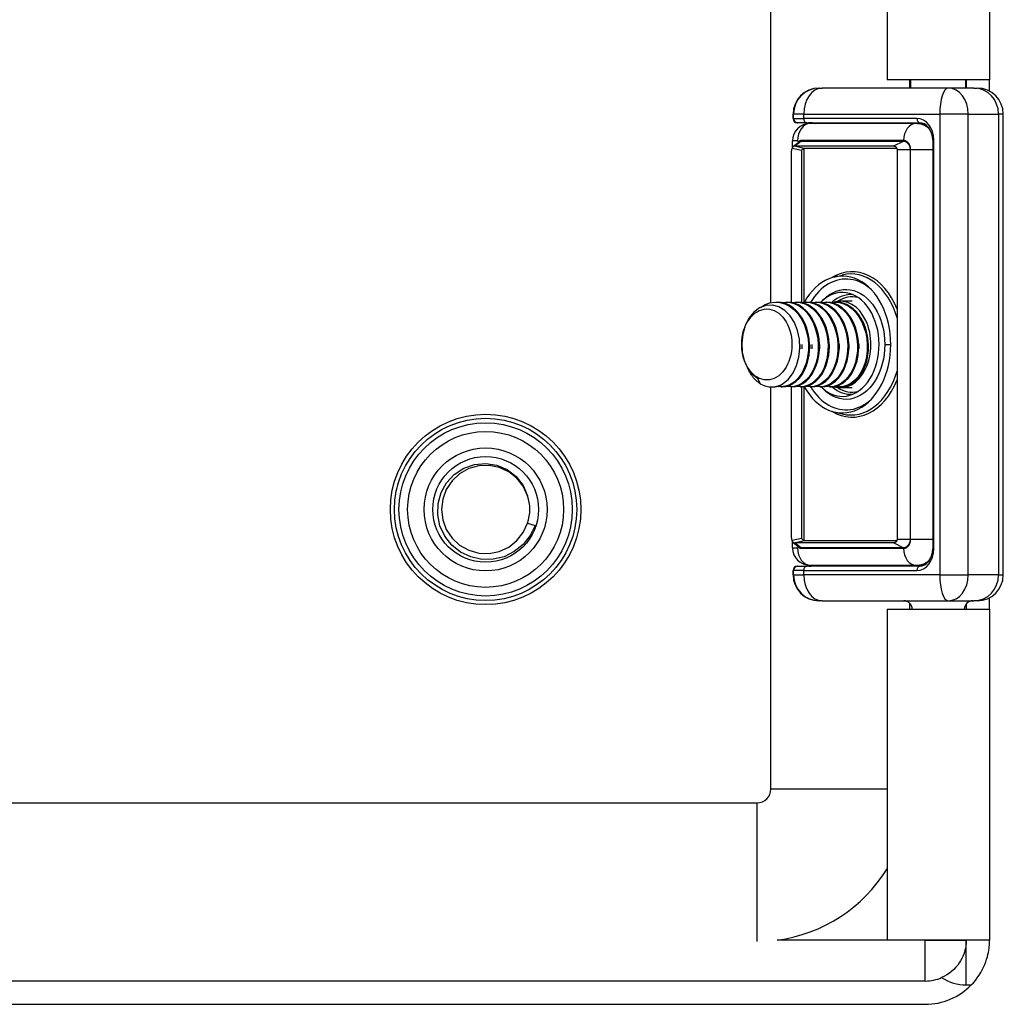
# Model space of a CAD drawing. Header units: inches. Extents: x 1.5 to 30.7, y 2.1 to 16.8.
# Tile 4 of 33: x 5.8 to 8, y 6.4 to 8.7. Entities that reach past the tile are written whole.
import ezdxf

# ---------------------------------------------------------------- set-up
doc = ezdxf.new("R2010")
doc.units = ezdxf.units.IN
doc.header["$MEASUREMENT"] = 0
doc.layers.add('Visible Edges(ANSI)', color=7, linetype='Continuous', lineweight=25)
doc.layers.add('Visible Tangent Edges(ANSI)', color=7, linetype='Continuous', lineweight=25)

msp = doc.modelspace()

# ---------------------------------------------------------------- linework, layer by layer
at = {"layer": 'Visible Edges(ANSI)'}
for p, q in [((7.5192, 8.0202), (7.5192, 10.8286)), ((7.7831, 10.3235), (7.7831, 8.5265)), ((8.0161, 10.3235), (8.0161, 8.5265)), ((7.6286, 8.5077), (7.6288, 8.5077)), ((7.6297, 8.5077), (7.6288, 8.5077)), ((7.6297, 8.5077), (7.6355, 8.5077)), ((7.9222, 8.5077), (7.6355, 8.5077)), ((8.0161, 8.5265), (7.7831, 8.5265)), ((7.8341, 8.5265), (7.8341, 8.5077)), ((7.8371, 8.5077), (7.8371, 8.5265)), ((7.9807, 8.5077), (7.9222, 8.5077)), ((7.9621, 8.5077), (7.9621, 8.5265)), ((7.9631, 8.5265), (7.9631, 8.5077)), ((7.9807, 8.5077), (7.9882, 8.5077)), ((8.0161, 8.5007), (8.0161, 8.5265)), ((7.5695, 8.4388), (7.5695, 8.4486)), ((7.5707, 8.4388), (7.5707, 8.4486)), ((8.0473, 7.4014), (8.0473, 8.4486)), ((7.5801, 8.429), (7.5793, 8.429)), ((7.5801, 8.429), (7.5805, 8.429)), ((7.6007, 8.429), (7.5805, 8.429)), ((7.6007, 8.429), (7.8579, 8.429)), ((7.8485, 8.427), (7.6079, 8.427)), ((7.858, 8.427), (7.8485, 8.427)), ((7.8694, 8.4256), (7.858, 8.427)), ((7.5685, 8.3724), (7.5685, 8.3876)), ((7.5709, 8.3756), (7.5836, 8.3859)), ((7.5737, 8.3762), (7.7984, 8.3762)), ((7.8868, 8.3896), (7.8868, 7.4605)), ((7.5659, 8.0206), (7.5659, 8.3651)), ((7.8054, 8.3706), (7.5955, 8.3706)), ((7.8058, 8.3679), (7.8058, 7.4821)), ((7.6621, 8.0781), (7.6809, 8.0829)), ((7.5308, 8.0215), (7.5336, 8.0215)), ((7.553, 8.0215), (7.5558, 8.0215)), ((7.5753, 8.0215), (7.5781, 8.0215)), ((7.5976, 8.0215), (7.6004, 8.0215)), ((7.6199, 8.0215), (7.6226, 8.0215)), ((7.6333, 8.0215), (7.6388, 8.027)), ((7.6421, 8.0215), (7.6449, 8.0215)), ((7.6644, 8.0215), (7.6672, 8.0215)), ((7.7038, 8.0234), (7.6769, 8.0234)), ((7.4891, 7.8485), (7.4952, 7.8358)), ((7.5192, 6.914), (7.5192, 7.8286)), ((7.521, 7.8286), (7.5224, 7.8286)), ((7.5419, 7.8286), (7.5447, 7.8286)), ((7.5642, 7.8286), (7.567, 7.8286)), ((7.5659, 7.485), (7.5659, 7.8286)), ((7.5865, 7.8286), (7.5892, 7.8286)), ((7.6087, 7.8286), (7.6115, 7.8286)), ((7.631, 7.8286), (7.6338, 7.8286)), ((7.6333, 7.8286), (7.6388, 7.8231)), ((7.6533, 7.8286), (7.6561, 7.8286)), ((7.6755, 7.8286), (7.6769, 7.8286)), ((7.7038, 7.8266), (7.6769, 7.8266)), ((7.6621, 7.7719), (7.6809, 7.7672)), ((6.9666, 7.519), (6.9835, 7.5136)), ((7.5685, 7.4624), (7.5685, 7.4776)), ((7.5955, 7.4794), (7.8054, 7.4794)), ((7.5709, 7.4744), (7.5836, 7.4641)), ((7.7984, 7.4739), (7.5737, 7.4739)), ((7.5695, 7.4014), (7.5695, 7.4112)), ((7.5707, 7.4014), (7.5707, 7.4112)), ((7.5793, 7.4211), (7.5801, 7.4211)), ((7.5805, 7.4211), (7.5801, 7.4211)), ((7.5805, 7.4211), (7.6007, 7.4211)), ((7.8579, 7.4211), (7.6007, 7.4211)), ((7.6079, 7.4231), (7.8485, 7.4231)), ((7.8485, 7.4231), (7.858, 7.4231)), ((7.858, 7.4231), (7.8694, 7.4244)), ((7.6288, 7.3423), (7.6286, 7.3423)), ((7.6288, 7.3423), (7.6297, 7.3423)), ((7.6355, 7.3423), (7.6297, 7.3423)), ((7.6355, 7.3423), (7.9222, 7.3423)), ((7.9222, 7.3423), (7.9807, 7.3423)), ((7.9882, 7.3423), (7.9807, 7.3423)), ((8.0161, 7.3235), (8.0161, 7.3494)), ((7.7831, 7.3235), (8.0161, 7.3235)), ((7.7831, 7.3235), (7.7831, 6.571)), ((7.8341, 7.3372), (7.8341, 7.3235)), ((7.9631, 7.3351), (7.9631, 7.3235)), ((8.0161, 7.3235), (8.0161, 6.571)), ((2.4641, 6.883), (7.4882, 6.883)), ((8.0161, 6.571), (7.7831, 6.571)), ((8.0161, 6.571), (7.9631, 6.571)), ((7.9631, 6.571), (7.9631, 6.571)), ((8.0161, 6.571), (8.0161, 6.571)), ((7.8701, 6.478), (2.0821, 6.478)), ((2.0821, 6.425), (7.8701, 6.425))]:
    msp.add_line(p, q, dxfattribs=at)
at = {"layer": 'Visible Edges(ANSI)', "flags": 128}
for points in [[(7.6052, 8.429), (7.6134, 8.4285), (7.6213, 8.427)], [(7.8868, 8.3896), (7.8861, 8.3977), (7.8843, 8.4054), (7.8814, 8.4123), (7.8775, 8.4183), (7.873, 8.423), (7.8681, 8.4263), (7.863, 8.4283), (7.8579, 8.429)], [(7.5677, 8.3709), (7.5678, 8.3712), (7.568, 8.3715), (7.5681, 8.3717), (7.5683, 8.372), (7.5684, 8.3723), (7.5686, 8.3726), (7.5688, 8.3729), (7.5689, 8.3732), (7.5691, 8.3734), (7.5693, 8.3737), (7.5694, 8.3739), (7.5696, 8.3742), (7.5698, 8.3744), (7.5699, 8.3746), (7.5701, 8.3748), (7.5702, 8.375), (7.5704, 8.3751), (7.5705, 8.3753), (7.5706, 8.3754), (7.5708, 8.3755), (7.5709, 8.3756), (7.571, 8.3757), (7.571, 8.3757), (7.5711, 8.3758)], [(7.5821, 8.3847), (7.5821, 8.3847), (7.5821, 8.3847), (7.5821, 8.3848), (7.5821, 8.3848), (7.5821, 8.3848), (7.5821, 8.3848), (7.5821, 8.3848), (7.5821, 8.3848), (7.5821, 8.3848), (7.5821, 8.3848), (7.5821, 8.3849), (7.582, 8.3849), (7.582, 8.3849), (7.582, 8.3849), (7.582, 8.3849), (7.582, 8.3849), (7.582, 8.3849), (7.582, 8.3849), (7.582, 8.385), (7.582, 8.385), (7.582, 8.385), (7.582, 8.385), (7.582, 8.385), (7.5819, 8.385)], [(7.7984, 8.3762), (7.799, 8.3761), (7.7995, 8.3761), (7.8, 8.3759), (7.8005, 8.3758), (7.801, 8.3756), (7.8015, 8.3753), (7.802, 8.3751), (7.8024, 8.3748), (7.8029, 8.3744), (7.8033, 8.3741), (7.8036, 8.3737), (7.804, 8.3733), (7.8043, 8.3729), (7.8046, 8.3725), (7.8048, 8.3721), (7.805, 8.3716), (7.8052, 8.3712), (7.8054, 8.3707), (7.8055, 8.3702), (7.8056, 8.3698), (7.8057, 8.3693), (7.8058, 8.3689), (7.8058, 8.3684), (7.8058, 8.3679)], [(7.5474, 7.8361), (7.5595, 7.8464), (7.5698, 7.8603), (7.5777, 7.8771), (7.5829, 7.896), (7.5851, 7.9162), (7.5841, 7.9367), (7.5799, 7.9565), (7.5728, 7.9746), (7.563, 7.9902), (7.551, 8.0024), (7.5373, 8.0106), (7.5227, 8.0144), (7.5078, 8.0135), (7.4934, 8.008), (7.4803, 7.9981), (7.4692, 7.9844), (7.4606, 7.9675), (7.4551, 7.9483), (7.4529, 7.9281), (7.4541, 7.9077), (7.4587, 7.8885), (7.4664, 7.8717), (7.4767, 7.858), (7.4891, 7.8485)], [(7.4957, 8.0092), (7.5061, 8.0156), (7.517, 8.0197), (7.5283, 8.0214), (7.5396, 8.0207), (7.5508, 8.0177), (7.5614, 8.0123), (7.5714, 8.0047), (7.5803, 7.9951), (7.5881, 7.9838), (7.5946, 7.9709), (7.5995, 7.957), (7.6028, 7.9422), (7.6045, 7.927), (7.6044, 7.9118), (7.6026, 7.8969), (7.5992, 7.8827), (7.5943, 7.8695), (7.588, 7.8578), (7.5804, 7.8477), (7.5718, 7.8396), (7.5625, 7.8336), (7.5526, 7.8299), (7.5424, 7.8286), (7.5322, 7.8297)], [(7.5447, 7.8286), (7.5531, 7.8294), (7.5614, 7.8319), (7.5694, 7.8359), (7.5769, 7.8415), (7.5839, 7.8485), (7.5901, 7.8568), (7.5956, 7.8663), (7.6001, 7.8768), (7.6035, 7.8881), (7.6059, 7.9001), (7.6072, 7.9124), (7.6073, 7.925), (7.6063, 7.9376), (7.6041, 7.95), (7.6008, 7.9619), (7.5963, 7.9733), (7.5909, 7.9837), (7.5846, 7.9932), (7.5774, 8.0015), (7.5695, 8.0086), (7.5611, 8.0141), (7.5521, 8.0182), (7.5429, 8.0207), (7.5336, 8.0215)], [(7.5433, 8.0206), (7.5535, 8.0215), (7.5637, 8.0204), (7.5737, 8.0174), (7.5834, 8.0125), (7.5924, 8.0058), (7.6006, 7.9975), (7.608, 7.9877), (7.6143, 7.9766), (7.6194, 7.9644), (7.6232, 7.9515), (7.6257, 7.938), (7.6268, 7.9243), (7.6266, 7.9106), (7.6249, 7.8971), (7.622, 7.8843), (7.6178, 7.8722), (7.6124, 7.8613), (7.6059, 7.8516), (7.5986, 7.8435), (7.5905, 7.837), (7.5819, 7.8323), (7.5729, 7.8294), (7.5636, 7.8286), (7.5544, 7.8297)], [(7.567, 7.8286), (7.5754, 7.8294), (7.5837, 7.8319), (7.5917, 7.8359), (7.5992, 7.8415), (7.6062, 7.8485), (7.6124, 7.8568), (7.6178, 7.8663), (7.6223, 7.8768), (7.6258, 7.8881), (7.6282, 7.9001), (7.6295, 7.9124), (7.6296, 7.925), (7.6286, 7.9376), (7.6264, 7.95), (7.623, 7.9619), (7.6186, 7.9733), (7.6132, 7.9837), (7.6068, 7.9932), (7.5997, 8.0015), (7.5918, 8.0086), (7.5833, 8.0141), (7.5744, 8.0182), (7.5652, 8.0207), (7.5558, 8.0215)], [(7.5656, 8.0206), (7.5758, 8.0215), (7.586, 8.0204), (7.596, 8.0174), (7.6056, 8.0125), (7.6146, 8.0058), (7.6229, 7.9975), (7.6302, 7.9877), (7.6365, 7.9766), (7.6416, 7.9644), (7.6455, 7.9515), (7.648, 7.938), (7.6491, 7.9243), (7.6489, 7.9106), (7.6472, 7.8971), (7.6443, 7.8843), (7.64, 7.8722), (7.6346, 7.8613), (7.6282, 7.8516), (7.6209, 7.8435), (7.6128, 7.837), (7.6041, 7.8323), (7.5951, 7.8294), (7.5859, 7.8286), (7.5767, 7.8297)], [(7.5892, 7.8286), (7.5977, 7.8294), (7.606, 7.8319), (7.6139, 7.8359), (7.6215, 7.8415), (7.6284, 7.8485), (7.6347, 7.8568), (7.6401, 7.8663), (7.6446, 7.8768), (7.6481, 7.8881), (7.6505, 7.9001), (7.6518, 7.9124), (7.6519, 7.925), (7.6508, 7.9376), (7.6486, 7.95), (7.6453, 7.9619), (7.6409, 7.9733), (7.6355, 7.9837), (7.6291, 7.9932), (7.6219, 8.0015), (7.6141, 8.0086), (7.6056, 8.0141), (7.5967, 8.0182), (7.5875, 8.0207), (7.5781, 8.0215)], [(7.5878, 8.0206), (7.5981, 8.0215), (7.6083, 8.0204), (7.6183, 8.0174), (7.6279, 8.0125), (7.6369, 8.0058), (7.6452, 7.9975), (7.6525, 7.9877), (7.6588, 7.9766), (7.6639, 7.9644), (7.6678, 7.9515), (7.6703, 7.938), (7.6714, 7.9243), (7.6711, 7.9106), (7.6695, 7.8971), (7.6665, 7.8843), (7.6623, 7.8722), (7.6569, 7.8613), (7.6505, 7.8516), (7.6431, 7.8435), (7.6351, 7.837), (7.6264, 7.8323), (7.6174, 7.8294), (7.6082, 7.8286), (7.599, 7.8297)], [(7.6115, 7.8286), (7.6199, 7.8294), (7.6282, 7.8319), (7.6362, 7.8359), (7.6438, 7.8415), (7.6507, 7.8485), (7.657, 7.8568), (7.6624, 7.8663), (7.6669, 7.8768), (7.6703, 7.8881), (7.6728, 7.9001), (7.674, 7.9124), (7.6741, 7.925), (7.6731, 7.9376), (7.6709, 7.95), (7.6676, 7.9619), (7.6632, 7.9733), (7.6577, 7.9837), (7.6514, 7.9932), (7.6442, 8.0015), (7.6363, 8.0086), (7.6279, 8.0141), (7.619, 8.0182), (7.6097, 8.0207), (7.6004, 8.0215)], [(7.6101, 8.0206), (7.6203, 8.0215), (7.6306, 8.0204), (7.6406, 8.0174), (7.6502, 8.0125), (7.6592, 8.0058), (7.6674, 7.9975), (7.6748, 7.9877), (7.6811, 7.9766), (7.6862, 7.9644), (7.69, 7.9515), (7.6925, 7.938), (7.6937, 7.9243), (7.6934, 7.9106), (7.6918, 7.8971), (7.6888, 7.8843), (7.6846, 7.8722), (7.6792, 7.8613), (7.6727, 7.8516), (7.6654, 7.8435), (7.6573, 7.837), (7.6487, 7.8323), (7.6397, 7.8294), (7.6305, 7.8286), (7.6213, 7.8297)], [(7.6338, 7.8286), (7.6422, 7.8294), (7.6505, 7.8319), (7.6585, 7.8359), (7.666, 7.8415), (7.673, 7.8485), (7.6792, 7.8568), (7.6846, 7.8663), (7.6891, 7.8768), (7.6926, 7.8881), (7.695, 7.9001), (7.6963, 7.9124), (7.6964, 7.925), (7.6954, 7.9376), (7.6932, 7.95), (7.6898, 7.9619), (7.6854, 7.9733), (7.68, 7.9837), (7.6737, 7.9932), (7.6665, 8.0015), (7.6586, 8.0086), (7.6501, 8.0141), (7.6412, 8.0182), (7.632, 8.0207), (7.6226, 8.0215)], [(7.6324, 8.0206), (7.6426, 8.0215), (7.6528, 8.0204), (7.6628, 8.0174), (7.6724, 8.0125), (7.6815, 8.0058), (7.6897, 7.9975), (7.6971, 7.9877), (7.7033, 7.9766), (7.7085, 7.9644), (7.7123, 7.9515), (7.7148, 7.938), (7.7159, 7.9243), (7.7157, 7.9106), (7.714, 7.8971), (7.7111, 7.8843), (7.7068, 7.8722), (7.7014, 7.8613), (7.695, 7.8516), (7.6877, 7.8435), (7.6796, 7.837), (7.671, 7.8323), (7.6619, 7.8294), (7.6527, 7.8286), (7.6435, 7.8297)], [(7.6561, 7.8286), (7.6645, 7.8294), (7.6728, 7.8319), (7.6808, 7.8359), (7.6883, 7.8415), (7.6953, 7.8485), (7.7015, 7.8568), (7.7069, 7.8663), (7.7114, 7.8768), (7.7149, 7.8881), (7.7173, 7.9001), (7.7186, 7.9124), (7.7187, 7.925), (7.7176, 7.9376), (7.7154, 7.95), (7.7121, 7.9619), (7.7077, 7.9733), (7.7023, 7.9837), (7.6959, 7.9932), (7.6888, 8.0015), (7.6809, 8.0086), (7.6724, 8.0141), (7.6635, 8.0182), (7.6543, 8.0207), (7.6449, 8.0215)], [(7.6547, 8.0206), (7.6649, 8.0215), (7.6751, 8.0204), (7.6851, 8.0174), (7.6947, 8.0125), (7.7037, 8.0058), (7.712, 7.9975), (7.7193, 7.9877), (7.7256, 7.9766), (7.7307, 7.9644), (7.7346, 7.9515), (7.7371, 7.938), (7.7382, 7.9243), (7.7379, 7.9106), (7.7363, 7.8971), (7.7333, 7.8843), (7.7291, 7.8722), (7.7237, 7.8613), (7.7173, 7.8516), (7.71, 7.8435), (7.7019, 7.837), (7.6932, 7.8323), (7.6842, 7.8294), (7.675, 7.8286), (7.6658, 7.8297)], [(7.7033, 7.8361), (7.7099, 7.8409), (7.716, 7.8468), (7.7217, 7.8538), (7.7267, 7.8617), (7.7311, 7.8704), (7.7347, 7.8798), (7.7376, 7.8898), (7.7396, 7.9003), (7.7408, 7.9111), (7.741, 7.9221), (7.7404, 7.9331), (7.7389, 7.944), (7.7365, 7.9547), (7.7333, 7.965), (7.7293, 7.9747), (7.7245, 7.9838), (7.719, 7.9922), (7.7128, 7.9996), (7.7061, 8.0061), (7.6989, 8.0116), (7.6914, 8.0159), (7.6835, 8.019), (7.6754, 8.0208), (7.6672, 8.0215)], [(7.5851, 7.925), (7.5851, 7.9246), (7.5851, 7.9242), (7.5851, 7.9238), (7.5851, 7.9234), (7.5851, 7.9229), (7.5851, 7.9225), (7.5851, 7.9221), (7.5851, 7.9217), (7.5852, 7.9213), (7.5852, 7.9209), (7.5852, 7.9204), (7.5852, 7.92), (7.5852, 7.9196), (7.5852, 7.9192), (7.5851, 7.9188), (7.5851, 7.9184), (7.5851, 7.9179), (7.5851, 7.9175), (7.5851, 7.9171), (7.5851, 7.9167), (7.5851, 7.9163), (7.5851, 7.9159), (7.5851, 7.9155), (7.585, 7.915)], [(7.5906, 7.915), (7.5906, 7.9154), (7.5906, 7.9159), (7.5906, 7.9163), (7.5906, 7.9167), (7.5906, 7.9171), (7.5906, 7.9175), (7.5906, 7.9179), (7.5905, 7.9184), (7.5905, 7.9188), (7.5905, 7.9192), (7.5905, 7.9196), (7.5905, 7.92), (7.5905, 7.9204), (7.5905, 7.9209), (7.5905, 7.9213), (7.5905, 7.9217), (7.5906, 7.9221), (7.5906, 7.9225), (7.5906, 7.9229), (7.5906, 7.9234), (7.5906, 7.9238), (7.5906, 7.9242), (7.5906, 7.9246), (7.5906, 7.925)], [(7.6073, 7.925), (7.6073, 7.9246), (7.6074, 7.9242), (7.6074, 7.9238), (7.6074, 7.9233), (7.6074, 7.9229), (7.6074, 7.9225), (7.6074, 7.9221), (7.6074, 7.9217), (7.6074, 7.9213), (7.6074, 7.9208), (7.6074, 7.9204), (7.6074, 7.92), (7.6074, 7.9196), (7.6074, 7.9192), (7.6074, 7.9188), (7.6074, 7.9184), (7.6074, 7.9179), (7.6074, 7.9175), (7.6074, 7.9171), (7.6074, 7.9167), (7.6074, 7.9163), (7.6074, 7.9159), (7.6073, 7.9154), (7.6073, 7.915)], [(7.6129, 7.915), (7.6129, 7.9154), (7.6129, 7.9159), (7.6129, 7.9163), (7.6128, 7.9167), (7.6128, 7.9171), (7.6128, 7.9175), (7.6128, 7.9179), (7.6128, 7.9184), (7.6128, 7.9188), (7.6128, 7.9192), (7.6128, 7.9196), (7.6128, 7.92), (7.6128, 7.9204), (7.6128, 7.9209), (7.6128, 7.9213), (7.6128, 7.9217), (7.6128, 7.9221), (7.6128, 7.9225), (7.6128, 7.9229), (7.6128, 7.9234), (7.6129, 7.9238), (7.6129, 7.9242), (7.6129, 7.9246), (7.6129, 7.925)], [(7.6296, 7.925), (7.6296, 7.9246), (7.6296, 7.9242), (7.6296, 7.9238), (7.6296, 7.9233), (7.6296, 7.9229), (7.6297, 7.9225), (7.6297, 7.9221), (7.6297, 7.9217), (7.6297, 7.9213), (7.6297, 7.9208), (7.6297, 7.9204), (7.6297, 7.92), (7.6297, 7.9196), (7.6297, 7.9192), (7.6297, 7.9188), (7.6297, 7.9183), (7.6297, 7.9179), (7.6297, 7.9175), (7.6297, 7.9171), (7.6296, 7.9167), (7.6296, 7.9163), (7.6296, 7.9159), (7.6296, 7.9154), (7.6296, 7.915)], [(7.6518, 7.925), (7.6519, 7.9246), (7.6519, 7.9242), (7.6519, 7.9238), (7.6519, 7.9234), (7.6519, 7.9229), (7.6519, 7.9225), (7.6519, 7.9221), (7.6519, 7.9217), (7.6519, 7.9213), (7.6519, 7.9209), (7.6519, 7.9204), (7.6519, 7.92), (7.6519, 7.9196), (7.6519, 7.9192), (7.6519, 7.9188), (7.6519, 7.9184), (7.6519, 7.9179), (7.6519, 7.9175), (7.6519, 7.9171), (7.6519, 7.9167), (7.6519, 7.9163), (7.6519, 7.9159), (7.6519, 7.9154), (7.6518, 7.915)], [(7.6741, 7.925), (7.6741, 7.9246), (7.6742, 7.9242), (7.6742, 7.9238), (7.6742, 7.9234), (7.6742, 7.9229), (7.6742, 7.9225), (7.6742, 7.9221), (7.6742, 7.9217), (7.6742, 7.9213), (7.6742, 7.9209), (7.6742, 7.9204), (7.6742, 7.92), (7.6742, 7.9196), (7.6742, 7.9192), (7.6742, 7.9188), (7.6742, 7.9184), (7.6742, 7.9179), (7.6742, 7.9175), (7.6742, 7.9171), (7.6742, 7.9167), (7.6742, 7.9163), (7.6741, 7.9159), (7.6741, 7.9155), (7.6741, 7.915)], [(7.6964, 7.925), (7.6964, 7.9246), (7.6964, 7.9242), (7.6965, 7.9238), (7.6965, 7.9234), (7.6965, 7.9229), (7.6965, 7.9225), (7.6965, 7.9221), (7.6965, 7.9217), (7.6965, 7.9213), (7.6965, 7.9209), (7.6965, 7.9204), (7.6965, 7.92), (7.6965, 7.9196), (7.6965, 7.9192), (7.6965, 7.9188), (7.6965, 7.9184), (7.6965, 7.9179), (7.6965, 7.9175), (7.6965, 7.9171), (7.6965, 7.9167), (7.6964, 7.9163), (7.6964, 7.9159), (7.6964, 7.9155), (7.6964, 7.915)], [(7.7187, 7.925), (7.7187, 7.9246), (7.7187, 7.9242), (7.7187, 7.9238), (7.7187, 7.9233), (7.7187, 7.9229), (7.7188, 7.9225), (7.7188, 7.9221), (7.7188, 7.9217), (7.7188, 7.9213), (7.7188, 7.9208), (7.7188, 7.9204), (7.7188, 7.92), (7.7188, 7.9196), (7.7188, 7.9192), (7.7188, 7.9188), (7.7188, 7.9184), (7.7188, 7.9179), (7.7188, 7.9175), (7.7188, 7.9171), (7.7187, 7.9167), (7.7187, 7.9163), (7.7187, 7.9159), (7.7187, 7.9154), (7.7187, 7.915)], [(7.4952, 7.8358), (7.4937, 7.8367), (7.4922, 7.8377), (7.4908, 7.8387), (7.4894, 7.8399), (7.488, 7.841), (7.4866, 7.8422), (7.4852, 7.8435), (7.4839, 7.8448), (7.4826, 7.8462), (7.4813, 7.8476), (7.48, 7.849), (7.4788, 7.8505), (7.4775, 7.8521), (7.4764, 7.8537), (7.4752, 7.8553), (7.4741, 7.857), (7.473, 7.8587), (7.4719, 7.8605), (7.4709, 7.8623), (7.4699, 7.8642), (7.4689, 7.866), (7.468, 7.868), (7.4671, 7.8699), (7.4662, 7.8719)], [(7.5224, 7.8286), (7.5235, 7.8286), (7.5246, 7.8286), (7.5256, 7.8287), (7.5267, 7.8288), (7.5278, 7.8289), (7.5288, 7.829), (7.5299, 7.8292), (7.5309, 7.8294), (7.532, 7.8296), (7.5331, 7.8299), (7.5341, 7.8302), (7.5352, 7.8305), (7.5362, 7.8308), (7.5372, 7.8311), (7.5383, 7.8315), (7.5393, 7.8319), (7.5403, 7.8323), (7.5414, 7.8328), (7.5424, 7.8333), (7.5434, 7.8338), (7.5444, 7.8343), (7.5454, 7.8349), (7.5464, 7.8354), (7.5474, 7.8361)], [(6.9835, 7.5136), (6.9723, 7.4904), (6.9563, 7.4702), (6.9363, 7.454), (6.9132, 7.4426), (6.8882, 7.4367), (6.8625, 7.4364), (6.8374, 7.4419), (6.8142, 7.453), (6.7941, 7.469), (6.7782, 7.4892), (6.7674, 7.5125), (6.7622, 7.5377), (6.7631, 7.5634), (6.77, 7.5882), (6.7824, 7.6106), (6.7999, 7.6294), (6.8214, 7.6435), (6.8456, 7.652), (6.8712, 7.6544), (6.8965, 7.6504), (6.9201, 7.6404), (6.9405, 7.6248), (6.9563, 7.6046), (6.9666, 7.5811)], [(6.9666, 7.5811), (6.9567, 7.6025), (6.9421, 7.621), (6.9236, 7.6356), (6.9021, 7.6455), (6.879, 7.6501), (6.8554, 7.6492), (6.8327, 7.6428), (6.8121, 7.6312), (6.7948, 7.6152), (6.7817, 7.5956), (6.7735, 7.5734), (6.7707, 7.55), (6.7735, 7.5266), (6.7817, 7.5044), (6.7948, 7.4848), (6.8121, 7.4688), (6.8327, 7.4573), (6.8555, 7.4509), (6.879, 7.4499), (6.9022, 7.4546), (6.9236, 7.4644), (6.9421, 7.4791), (6.9567, 7.4976), (6.9666, 7.519)], [(7.5711, 7.4743), (7.571, 7.4743), (7.571, 7.4744), (7.5709, 7.4744), (7.5708, 7.4745), (7.5706, 7.4746), (7.5705, 7.4748), (7.5704, 7.4749), (7.5702, 7.4751), (7.5701, 7.4753), (7.5699, 7.4754), (7.5698, 7.4757), (7.5696, 7.4759), (7.5694, 7.4761), (7.5693, 7.4764), (7.5691, 7.4766), (7.5689, 7.4769), (7.5688, 7.4772), (7.5686, 7.4774), (7.5684, 7.4777), (7.5683, 7.478), (7.5681, 7.4783), (7.568, 7.4786), (7.5678, 7.4788), (7.5677, 7.4791)], [(7.8058, 7.4821), (7.8058, 7.4817), (7.8058, 7.4812), (7.8057, 7.4807), (7.8056, 7.4803), (7.8055, 7.4798), (7.8054, 7.4793), (7.8052, 7.4789), (7.805, 7.4784), (7.8048, 7.478), (7.8046, 7.4775), (7.8043, 7.4771), (7.804, 7.4767), (7.8036, 7.4763), (7.8033, 7.4759), (7.8029, 7.4756), (7.8024, 7.4753), (7.802, 7.475), (7.8015, 7.4747), (7.801, 7.4745), (7.8005, 7.4743), (7.8, 7.4741), (7.7995, 7.474), (7.799, 7.4739), (7.7984, 7.4739)], [(7.5821, 7.4653), (7.5821, 7.4653), (7.5821, 7.4653), (7.5821, 7.4653), (7.5821, 7.4653), (7.5821, 7.4653), (7.5821, 7.4652), (7.5821, 7.4652), (7.5821, 7.4652), (7.5821, 7.4652), (7.5821, 7.4652), (7.5821, 7.4652), (7.582, 7.4652), (7.582, 7.4652), (7.582, 7.4651), (7.582, 7.4651), (7.582, 7.4651), (7.582, 7.4651), (7.582, 7.4651), (7.582, 7.4651), (7.582, 7.4651), (7.582, 7.4651), (7.582, 7.465), (7.582, 7.465), (7.5819, 7.465)], [(7.8579, 7.4211), (7.863, 7.4217), (7.8681, 7.4237), (7.873, 7.427), (7.8775, 7.4317), (7.8814, 7.4377), (7.8843, 7.4447), (7.8861, 7.4524), (7.8868, 7.4605)], [(7.6052, 7.4211), (7.6134, 7.4216), (7.6213, 7.4231)], [(7.9631, 6.571), (7.9631, 6.5707), (7.9631, 6.57), (7.9631, 6.5687), (7.9631, 6.5669), (7.9629, 6.5647), (7.9627, 6.562), (7.9624, 6.559), (7.9619, 6.5556), (7.9611, 6.5519), (7.9602, 6.5478), (7.9589, 6.5434), (7.9574, 6.5388), (7.9554, 6.534), (7.9531, 6.5291), (7.9504, 6.524), (7.9472, 6.519), (7.9436, 6.514), (7.9395, 6.5091), (7.935, 6.5044), (7.9301, 6.5), (7.9249, 6.4958), (7.9193, 6.4921), (7.9134, 6.4887), (7.9072, 6.4858)], [(7.9746, 6.4691), (7.9794, 6.4742), (7.9838, 6.4794), (7.9881, 6.4851), (7.9922, 6.491), (7.9961, 6.4972), (7.9995, 6.5034), (8.0026, 6.5097), (8.0053, 6.5158), (8.0075, 6.5217), (8.0094, 6.5273), (8.011, 6.5327), (8.0123, 6.5379), (8.0134, 6.5429), (8.0142, 6.5475), (8.0149, 6.5518), (8.0153, 6.5558), (8.0157, 6.5593), (8.0159, 6.5624), (8.016, 6.565), (8.0161, 6.5671), (8.0161, 6.5688), (8.0161, 6.57), (8.0161, 6.5708), (8.0161, 6.571)]]:
    msp.add_lwpolyline(points, dxfattribs=at)
at = {"layer": 'Visible Edges(ANSI)'}
for radius in [0.2165, 0.2071, 0.1969, 0.1201]:
    msp.add_circle((6.8711, 7.55), radius, dxfattribs=at)
for centre, radius, start, end in [((7.6286, 8.4486), 0.0591, 90, 180), ((7.6297, 8.4486), 0.0591, 90, 180), ((7.9882, 8.4486), 0.0591, 0, 90), ((7.5793, 8.4388), 0.00984, 180, 270), ((7.5805, 8.4388), 0.00984, 180, 270), ((7.6079, 8.3876), 0.0394, 90, 180), ((6.8711, 7.55), 0.1004, 342.018, 18.018), ((7.6079, 7.4624), 0.0394, 180, 270), ((7.5793, 7.4112), 0.00984, 90, 180), ((7.5805, 7.4112), 0.00984, 90, 180), ((7.6286, 7.4014), 0.0591, 180, 270), ((7.6297, 7.4014), 0.0591, 180, 270), ((7.9882, 7.4014), 0.0591, 270, 0), ((7.8209, 7.3227), 0.0197, 2.5104, 90), ((7.9784, 7.3227), 0.0197, 90, 177.4896), ((7.4882, 6.914), 0.031, 270, 0), ((7.4882, 6.914), 0.346, 277.5509, 328.4939), ((7.8701, 6.571), 0.093, 270, 293.524), ((7.8701, 6.571), 0.146, 270, 315.7102)]:
    msp.add_arc(centre, radius, start, end, dxfattribs=at)
for centre, major_axis, ratio, start_param, end_param in [((7.5852, 8.3721), (0.0145, -0.0033), 0.163752, 2.524854, 2.957243), ((7.6079, 8.3876), (-0.0364, 0.0364), 0.414214, 1.178097, 1.244072), ((7.5852, 8.3721), (-0.0185, -0.0103), 0.537517, 5.561606, 5.993995), ((7.5915, 8.3665), (0.00477, 0.00387), 0.309653, 0.53958, 1.935843), ((7.5956, 8.3656), (0.00021, -0.00499), 0.706144, 3.111544, 3.255918), ((7.6815, 7.925), (0, -0.1555), 0.707107, 5.378291, 10.326946), ((7.6815, 7.925), (0, -0.1181), 0.707107, 5.668, 10.052878), ((7.6769, 7.925), (0, -0.0984), 0.707107, 6.064213, 9.626048), ((7.6769, 7.925), (0, -0.0984), 0.707107, 4.767443, 4.770887), ((7.521, 7.925), (0, -0.0965), 0.707107, 5.894413, 6.679811), ((7.6769, 7.925), (0, -0.0965), 0.707107, 0, 0.396626), ((7.5852, 7.478), (-0.0185, 0.0103), 0.537517, 0.28919, 0.72158), ((7.5915, 7.4836), (-0.00477, 0.00387), 0.309653, 1.205749, 2.602013), ((7.5956, 7.4844), (-0.00021, -0.00499), 0.706144, 6.16886, 6.313234), ((7.5852, 7.478), (-0.0145, -0.0033), 0.163752, 0.184349, 0.616739), ((7.6079, 7.4624), (-0.0364, -0.0364), 0.414214, 5.039113, 5.105088)]:
    msp.add_ellipse(centre, major_axis=major_axis, ratio=ratio, start_param=start_param, end_param=end_param, dxfattribs=at)
msp.add_ellipse((7.5099, 7.925), major_axis=(0, 0.0807), ratio=0.707107, dxfattribs=at)
at = {"layer": 'Visible Tangent Edges(ANSI)'}
for p, q in [((7.5703, 8.4486), (7.5695, 8.4486)), ((7.5695, 8.4388), (7.5703, 8.4388)), ((7.5703, 8.4486), (7.5707, 8.4486)), ((7.5703, 8.4388), (7.5703, 8.4486)), ((7.5707, 8.4388), (7.5703, 8.4388)), ((7.5938, 8.4486), (7.5707, 8.4486)), ((7.5707, 8.4388), (7.5938, 8.4388)), ((7.5938, 8.4486), (7.9027, 8.4486)), ((7.5938, 8.4388), (7.5938, 8.4486)), ((7.8509, 8.4388), (7.5938, 8.4388)), ((7.9677, 8.4486), (7.9027, 8.4486)), ((7.9027, 8.4486), (7.9027, 7.4014)), ((7.9677, 8.4486), (8.0365, 8.4486)), ((7.9677, 7.4014), (7.9677, 8.4486)), ((8.0473, 8.4486), (8.0365, 8.4486)), ((8.0365, 8.4486), (8.0365, 7.4014)), ((7.5801, 8.3876), (7.5685, 8.3876)), ((7.5955, 8.3706), (7.5711, 8.3758)), ((7.5737, 8.3762), (7.5876, 8.3873)), ((7.5876, 8.3873), (7.8202, 8.3873)), ((7.8207, 8.3884), (7.5881, 8.3884)), ((7.7984, 8.3762), (7.8202, 8.3873)), ((7.8015, 8.3754), (7.7984, 8.3762)), ((7.8896, 8.3896), (7.8868, 8.3896)), ((7.8896, 7.4605), (7.8896, 8.3896)), ((7.5677, 8.3709), (7.5887, 8.3665)), ((7.5887, 8.3665), (7.5887, 8.0207)), ((7.595, 8.0214), (7.595, 8.3706)), ((7.8058, 8.3679), (7.8355, 8.3679)), ((7.8368, 8.3679), (7.8355, 8.3679)), ((7.8355, 8.3679), (7.8355, 7.4821)), ((7.8368, 7.4821), (7.8368, 8.3679)), ((7.8368, 8.3679), (7.8868, 8.3679)), ((7.5887, 7.8286), (7.5887, 7.4836)), ((7.595, 7.4795), (7.595, 7.8289)), ((7.5887, 7.4836), (7.5677, 7.4791)), ((7.5711, 7.4743), (7.5955, 7.4794)), ((7.8058, 7.4821), (7.8355, 7.4821)), ((7.8368, 7.4821), (7.8355, 7.4821)), ((7.8368, 7.4821), (7.8868, 7.4821)), ((7.5685, 7.4624), (7.5801, 7.4624)), ((7.5876, 7.4627), (7.5737, 7.4739)), ((7.8202, 7.4627), (7.5876, 7.4627)), ((7.5881, 7.4616), (7.8207, 7.4616)), ((7.8015, 7.4747), (7.7984, 7.4739)), ((7.7984, 7.4739), (7.8202, 7.4627)), ((7.8896, 7.4605), (7.8868, 7.4605)), ((7.5703, 7.4112), (7.5695, 7.4112)), ((7.5703, 7.4112), (7.5707, 7.4112)), ((7.5703, 7.4014), (7.5703, 7.4112)), ((7.5938, 7.4112), (7.5707, 7.4112)), ((7.5938, 7.4112), (7.8509, 7.4112)), ((7.5938, 7.4014), (7.5938, 7.4112)), ((7.5695, 7.4014), (7.5703, 7.4014)), ((7.5707, 7.4014), (7.5703, 7.4014)), ((7.5707, 7.4014), (7.5938, 7.4014)), ((7.9027, 7.4014), (7.5938, 7.4014)), ((7.9027, 7.4014), (7.9677, 7.4014)), ((8.0365, 7.4014), (7.9677, 7.4014)), ((8.0365, 7.4014), (8.0473, 7.4014)), ((7.7831, 6.914), (7.5192, 6.914)), ((7.4882, 6.568), (7.4882, 6.883)), ((7.8701, 6.571), (7.5336, 6.571)), ((7.8701, 6.571), (7.8701, 6.571)), ((7.8701, 6.478), (7.8701, 6.571)), ((7.8701, 6.571), (7.9631, 6.571)), ((7.9631, 6.4691), (7.9631, 6.571)), ((7.9631, 6.4691), (7.9746, 6.4691))]:
    msp.add_line(p, q, dxfattribs=at)
at = {"layer": 'Visible Tangent Edges(ANSI)', "flags": 128}
for points in [[(7.6223, 8.427), (7.6216, 8.4272), (7.6209, 8.4273), (7.6202, 8.4275), (7.6195, 8.4276), (7.6188, 8.4277), (7.6181, 8.4279), (7.6174, 8.428), (7.6167, 8.4281), (7.616, 8.4282), (7.6153, 8.4283), (7.6145, 8.4284), (7.6138, 8.4285), (7.6131, 8.4285), (7.6124, 8.4286), (7.6117, 8.4287), (7.611, 8.4287), (7.6103, 8.4288), (7.6095, 8.4288), (7.6088, 8.4289), (7.6081, 8.4289), (7.6074, 8.4289), (7.6067, 8.4289), (7.6059, 8.429), (7.6052, 8.429)], [(7.5819, 8.385), (7.5819, 8.385), (7.5819, 8.385), (7.5819, 8.3849), (7.5818, 8.3849), (7.5818, 8.3848), (7.5818, 8.3848), (7.5818, 8.3848), (7.5818, 8.3847), (7.5817, 8.3847), (7.5817, 8.3847), (7.5817, 8.3846), (7.5817, 8.3846), (7.5816, 8.3845), (7.5816, 8.3845), (7.5816, 8.3845), (7.5816, 8.3844), (7.5815, 8.3844), (7.5815, 8.3844), (7.5815, 8.3843), (7.5815, 8.3843), (7.5814, 8.3842), (7.5814, 8.3842), (7.5814, 8.3842), (7.5814, 8.3841)], [(7.5881, 8.3884), (7.5878, 8.3884), (7.5875, 8.3884), (7.5872, 8.3884), (7.587, 8.3883), (7.5867, 8.3883), (7.5864, 8.3882), (7.5861, 8.3881), (7.5858, 8.388), (7.5856, 8.3879), (7.5853, 8.3878), (7.585, 8.3877), (7.5848, 8.3876), (7.5845, 8.3874), (7.5842, 8.3872), (7.584, 8.3871), (7.5837, 8.3869), (7.5835, 8.3867), (7.5832, 8.3865), (7.583, 8.3863), (7.5828, 8.386), (7.5826, 8.3858), (7.5824, 8.3856), (7.5821, 8.3853), (7.5819, 8.385)], [(7.5836, 8.3859), (7.5837, 8.386), (7.5839, 8.3861), (7.584, 8.3863), (7.5842, 8.3864), (7.5844, 8.3865), (7.5845, 8.3865), (7.5847, 8.3866), (7.5848, 8.3867), (7.585, 8.3868), (7.5852, 8.3869), (7.5853, 8.3869), (7.5855, 8.387), (7.5857, 8.3871), (7.5858, 8.3871), (7.586, 8.3872), (7.5862, 8.3872), (7.5864, 8.3872), (7.5865, 8.3873), (7.5867, 8.3873), (7.5869, 8.3873), (7.587, 8.3873), (7.5872, 8.3873), (7.5874, 8.3873), (7.5876, 8.3873)], [(7.8202, 8.3873), (7.8211, 8.3873), (7.8221, 8.3872), (7.823, 8.387), (7.824, 8.3867), (7.8249, 8.3864), (7.8258, 8.386), (7.8267, 8.3855), (7.8276, 8.3849), (7.8284, 8.3843), (7.8292, 8.3836), (7.83, 8.3828), (7.8307, 8.3819), (7.8314, 8.381), (7.8321, 8.3801), (7.8327, 8.379), (7.8333, 8.378), (7.8338, 8.3768), (7.8342, 8.3756), (7.8346, 8.3744), (7.8349, 8.3732), (7.8351, 8.3719), (7.8353, 8.3706), (7.8354, 8.3693), (7.8355, 8.3679)], [(7.8368, 8.3679), (7.8367, 8.3693), (7.8366, 8.3707), (7.8364, 8.3721), (7.8362, 8.3735), (7.8358, 8.3748), (7.8354, 8.3761), (7.835, 8.3774), (7.8344, 8.3786), (7.8339, 8.3797), (7.8332, 8.3808), (7.8325, 8.3818), (7.8318, 8.3828), (7.831, 8.3837), (7.8302, 8.3845), (7.8293, 8.3852), (7.8284, 8.3859), (7.8275, 8.3865), (7.8266, 8.387), (7.8257, 8.3874), (7.8247, 8.3878), (7.8237, 8.3881), (7.8227, 8.3883), (7.8217, 8.3884), (7.8207, 8.3884)], [(7.7477, 8.0491), (7.7423, 8.0539), (7.7367, 8.0582), (7.7309, 8.0619), (7.7249, 8.0652), (7.7188, 8.0679), (7.7127, 8.0702), (7.7064, 8.0719), (7.7001, 8.073), (7.6938, 8.0737), (7.6874, 8.0737), (7.6811, 8.0732), (7.6747, 8.0722), (7.6684, 8.0706), (7.6622, 8.0685), (7.6561, 8.0659), (7.6501, 8.0628), (7.6443, 8.0591), (7.6386, 8.055), (7.6332, 8.0504), (7.6279, 8.0453), (7.6228, 8.0397), (7.618, 8.0338), (7.6135, 8.0275), (7.6093, 8.0207)], [(7.6388, 8.027), (7.6456, 8.0331), (7.6527, 8.0384), (7.6602, 8.0427), (7.6679, 8.046), (7.6757, 8.0483), (7.6837, 8.0496), (7.6917, 8.0499), (7.6997, 8.0491), (7.7076, 8.0473), (7.7154, 8.0445), (7.723, 8.0407), (7.7303, 8.036), (7.7373, 8.0303), (7.7439, 8.0237), (7.75, 8.0164), (7.7556, 8.0083), (7.7607, 7.9994), (7.7652, 7.99), (7.7691, 7.98), (7.7723, 7.9696), (7.7748, 7.9588), (7.7766, 7.9478), (7.7777, 7.9365), (7.7781, 7.9251)], [(7.7781, 7.9251), (7.7777, 7.9138), (7.7766, 7.9025), (7.7748, 7.8914), (7.7723, 7.8806), (7.7691, 7.8702), (7.7653, 7.8602), (7.7608, 7.8507), (7.7557, 7.8419), (7.7501, 7.8338), (7.7439, 7.8264), (7.7374, 7.8198), (7.7304, 7.8141), (7.7231, 7.8094), (7.7155, 7.8056), (7.7077, 7.8028), (7.6998, 7.8009), (7.6917, 7.8002), (7.6837, 7.8005), (7.6757, 7.8018), (7.6678, 7.8041), (7.6601, 7.8074), (7.6527, 7.8117), (7.6456, 7.8169), (7.6388, 7.8231)], [(7.6097, 7.8286), (7.6139, 7.822), (7.6185, 7.8157), (7.6233, 7.8098), (7.6283, 7.8043), (7.6336, 7.7993), (7.6391, 7.7947), (7.6447, 7.7906), (7.6505, 7.787), (7.6565, 7.784), (7.6625, 7.7814), (7.6687, 7.7793), (7.675, 7.7778), (7.6813, 7.7768), (7.6876, 7.7763), (7.694, 7.7764), (7.7003, 7.777), (7.7066, 7.7782), (7.7128, 7.7799), (7.719, 7.7821), (7.725, 7.7849), (7.7309, 7.7882), (7.7367, 7.7919), (7.7423, 7.7962), (7.7477, 7.8009)], [(7.8355, 7.4821), (7.8354, 7.4808), (7.8353, 7.4795), (7.8351, 7.4782), (7.8349, 7.4769), (7.8346, 7.4756), (7.8342, 7.4744), (7.8337, 7.4732), (7.8332, 7.4721), (7.8327, 7.471), (7.8321, 7.4699), (7.8314, 7.469), (7.8307, 7.4681), (7.83, 7.4672), (7.8292, 7.4664), (7.8284, 7.4657), (7.8275, 7.4651), (7.8267, 7.4645), (7.8258, 7.4641), (7.8249, 7.4636), (7.824, 7.4633), (7.823, 7.463), (7.8221, 7.4629), (7.8211, 7.4627), (7.8202, 7.4627)], [(7.8207, 7.4616), (7.8217, 7.4617), (7.8227, 7.4618), (7.8237, 7.462), (7.8247, 7.4623), (7.8256, 7.4626), (7.8266, 7.463), (7.8275, 7.4635), (7.8284, 7.4641), (7.8293, 7.4648), (7.8302, 7.4655), (7.831, 7.4664), (7.8318, 7.4672), (7.8325, 7.4682), (7.8332, 7.4692), (7.8338, 7.4703), (7.8344, 7.4714), (7.835, 7.4727), (7.8354, 7.4739), (7.8358, 7.4752), (7.8362, 7.4765), (7.8364, 7.4779), (7.8366, 7.4793), (7.8367, 7.4807), (7.8368, 7.4821)], [(7.5814, 7.4659), (7.5814, 7.4659), (7.5814, 7.4658), (7.5814, 7.4658), (7.5815, 7.4658), (7.5815, 7.4657), (7.5815, 7.4657), (7.5815, 7.4657), (7.5816, 7.4656), (7.5816, 7.4656), (7.5816, 7.4655), (7.5816, 7.4655), (7.5817, 7.4655), (7.5817, 7.4654), (7.5817, 7.4654), (7.5817, 7.4653), (7.5818, 7.4653), (7.5818, 7.4653), (7.5818, 7.4652), (7.5818, 7.4652), (7.5818, 7.4652), (7.5819, 7.4651), (7.5819, 7.4651), (7.5819, 7.4651), (7.5819, 7.465)], [(7.5819, 7.465), (7.5821, 7.4648), (7.5823, 7.4645), (7.5826, 7.4642), (7.5828, 7.464), (7.583, 7.4638), (7.5832, 7.4636), (7.5835, 7.4634), (7.5837, 7.4632), (7.584, 7.463), (7.5842, 7.4628), (7.5845, 7.4626), (7.5847, 7.4625), (7.585, 7.4623), (7.5853, 7.4622), (7.5856, 7.4621), (7.5858, 7.462), (7.5861, 7.4619), (7.5864, 7.4618), (7.5867, 7.4618), (7.587, 7.4617), (7.5872, 7.4617), (7.5875, 7.4616), (7.5878, 7.4616), (7.5881, 7.4616)], [(7.5876, 7.4627), (7.5874, 7.4627), (7.5872, 7.4627), (7.587, 7.4627), (7.5869, 7.4627), (7.5867, 7.4628), (7.5865, 7.4628), (7.5864, 7.4628), (7.5862, 7.4628), (7.586, 7.4629), (7.5858, 7.4629), (7.5857, 7.463), (7.5855, 7.463), (7.5853, 7.4631), (7.5852, 7.4632), (7.585, 7.4633), (7.5848, 7.4633), (7.5847, 7.4634), (7.5845, 7.4635), (7.5844, 7.4636), (7.5842, 7.4637), (7.584, 7.4638), (7.5839, 7.4639), (7.5837, 7.464), (7.5836, 7.4641)], [(7.6052, 7.4211), (7.6059, 7.4211), (7.6067, 7.4211), (7.6074, 7.4211), (7.6081, 7.4211), (7.6088, 7.4212), (7.6095, 7.4212), (7.6103, 7.4213), (7.611, 7.4213), (7.6117, 7.4214), (7.6124, 7.4214), (7.6131, 7.4215), (7.6138, 7.4216), (7.6145, 7.4217), (7.6153, 7.4218), (7.616, 7.4218), (7.6167, 7.422), (7.6174, 7.4221), (7.6181, 7.4222), (7.6188, 7.4223), (7.6195, 7.4224), (7.6202, 7.4226), (7.6209, 7.4227), (7.6216, 7.4229), (7.6223, 7.4231)]]:
    msp.add_lwpolyline(points, dxfattribs=at)
at = {"layer": 'Visible Tangent Edges(ANSI)'}
for radius in [0.1772, 0.1398]:
    msp.add_circle((6.8711, 7.55), radius, dxfattribs=at)
msp.add_arc((7.9631, 6.571), 0.102, 236.762, 270, dxfattribs=at)
for centre, major_axis, ratio, start_param, end_param in [((7.6288, 8.4486), (0, 0.0591), 0.989396, 0, 1.570796), ((7.6355, 8.4486), (0, 0.0591), 0.707107, 0, 1.570796), ((7.9222, 8.4486), (0, -0.0591), 0.329904, 3.141593, 4.712389), ((7.9222, 8.4486), (0, 0.0591), 0.771846, 4.712389, 6.283185), ((7.9807, 8.4486), (0, 0.0591), 0.945519, 4.712389, 6.283185), ((7.5801, 8.4388), (0, -0.00984), 0.989396, 4.712389, 6.283185), ((7.6007, 8.4388), (0, -0.00984), 0.707107, 4.712389, 6.283185), ((7.8579, 8.4388), (0, -0.00984), 0.707107, 4.712389, 6.283185), ((7.8509, 8.3896), (0, 0.0492), 0.786728, 4.712389, 6.283185), ((7.6079, 8.3876), (0, 0.0394), 0.707107, 0, 1.570796), ((7.8485, 8.3876), (0, 0.0394), 0.707107, 0, 1.550324), ((7.8485, 8.3679), (0, 0.0591), 0.892589, 5.662554, 6.283185), ((7.858, 8.3679), (0, -0.0591), 0.866123, 2.9093, 3.141593), ((7.5873, 8.3885), (0, -0.00118), 0.707107, 0.349066, 1.550324), ((7.8199, 8.3885), (0, -0.00118), 0.707107, 0.349066, 1.550324), ((7.7038, 7.925), (0, 0.1652), 0.707107, 5.22043, 6.687899), ((7.7009, 7.925), (0, 0.1603), 0.707107, 5.100916, 6.460439), ((7.7009, 7.925), (0, 0.1133), 0.707107, 6.224135, 6.840515), ((7.7038, 7.925), (0, 0.1084), 0.707107, 6.106342, 6.723667), ((7.7816, 7.9251), (-0.0138, 0), 0.000574, 1.308997, 2.362719), ((7.7009, 7.925), (0, -0.1603), 0.707107, 6.105932, 7.465455), ((7.7038, 7.925), (0, -0.1652), 0.707107, 5.878471, 7.34594), ((7.7009, 7.925), (0, -0.1133), 0.707107, 5.72984, 6.342235), ((7.7038, 7.925), (0, -0.1084), 0.707107, 5.842704, 6.460029), ((7.6079, 7.4624), (0, -0.0394), 0.707107, 4.712389, 6.283185), ((7.5873, 7.4616), (0, 0.00118), 0.707107, 4.732861, 5.934119), ((7.8199, 7.4616), (0, 0.00118), 0.707107, 4.732861, 5.934119), ((7.8485, 7.4624), (0, -0.0394), 0.707107, 4.732861, 6.283185), ((7.8509, 7.4605), (0, 0.0492), 0.786728, 3.141593, 4.712389), ((7.8485, 7.4821), (0, 0.0591), 0.892589, 3.141593, 3.762234), ((7.5801, 7.4112), (0, 0.00984), 0.989396, 0, 1.570796), ((7.6007, 7.4112), (0, 0.00984), 0.707107, 0, 1.570796), ((7.8579, 7.4112), (0, 0.00984), 0.707107, 0, 1.570796), ((7.858, 7.4821), (0, -0.0591), 0.866123, 0, 0.232253), ((7.6288, 7.4014), (0, -0.0591), 0.989396, 4.712389, 6.283185), ((7.6355, 7.4014), (0, -0.0591), 0.707107, 4.712389, 6.283185), ((7.9222, 7.4014), (0, -0.0591), 0.329904, 4.712389, 6.283185), ((7.9222, 7.4014), (0, 0.0591), 0.771846, 3.141593, 4.712389), ((7.9807, 7.4014), (0, -0.0591), 0.945519, 0, 1.570796)]:
    msp.add_ellipse(centre, major_axis=major_axis, ratio=ratio, start_param=start_param, end_param=end_param, dxfattribs=at)

doc.saveas('drawing.dxf')
